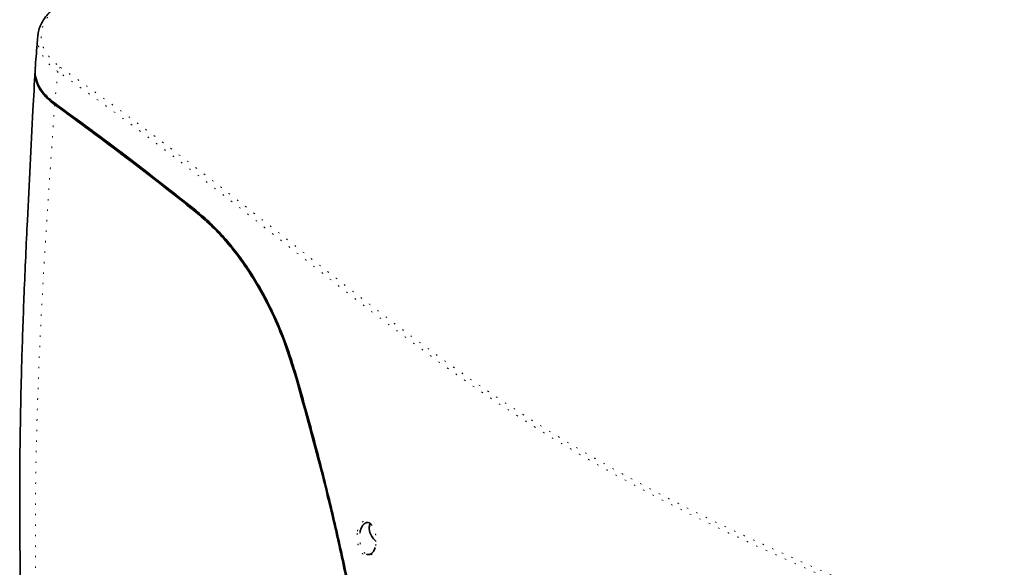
# Model space of a CAD drawing. Header units: millimetres. Extents: x 0 to 1118, y 0 to 864.
# Tile 90 of 250: x 113 to 182, y 689 to 727. Entities that reach past the tile are written whole.
import ezdxf

# ---------------------------------------------------------------- set-up
doc = ezdxf.new("R2010")
doc.units = ezdxf.units.MM
doc.linetypes.add('DOT2', pattern=[0.635, 0, -0.635])

msp = doc.modelspace()

# ---------------------------------------------------------------- linework, layer by layer
at = {"color": 7, "linetype": 'Continuous', "lineweight": 35}
for p, q in [((114.119, 726.144), (114.122, 726.169)), ((137.294, 691.816), (137.294, 691.765))]:
    msp.add_line(p, q, dxfattribs=at)
at = {"color": 7, "linetype": 'DOT2', "lineweight": 18}
for p, q in [((115.292, 721.394), (115.374, 721.443)), ((125.141, 713.9), (125.222, 713.948)), ((132.046, 702.679), (132.109, 702.716))]:
    msp.add_line(p, q, dxfattribs=at)
at = {"color": 7, "linetype": 'Continuous', "lineweight": 35, "flags": 128}
for points in [[(137.294, 691.816), (137.313, 691.98), (137.356, 692.091)], [(137.387, 692.072), (137.312, 691.918), (137.296, 691.709), (137.343, 691.47), (137.446, 691.228), (137.595, 691.008), (137.774, 690.833), (137.787, 690.824)]]:
    msp.add_lwpolyline(points, dxfattribs=at)
at = {"color": 7, "linetype": 'DOT2', "lineweight": 18}
msp.add_arc((115.866, 723.684), 0.359, 117.18952, 174.06985, dxfattribs=at)
at = {"color": 7, "linetype": 'Continuous', "lineweight": 35}
for points, knots in [([(115.761, 728.515), (115.669, 728.457), (115.415, 728.299), (115.067, 728.002), (114.716, 727.633), (114.438, 727.239), (114.241, 726.826), (114.129, 726.459), (114.115, 726.229), (114.11, 726.142)], [0, 0, 0, 0, 0.092721, 0.25516, 0.41855, 0.582206, 0.74336, 0.90267, 1, 1, 1, 1]), ([(114.102, 726.171), (114.087, 725.986), (114.028, 725.24), (113.968, 724.492), (113.922, 723.929)], [0, 0, 0, 0, 0.248781, 1, 1, 1, 1]), ([(115.292, 721.503), (115.086, 721.667), (114.674, 721.995), (114.242, 722.554), (113.985, 723.142), (113.884, 723.608), (113.929, 723.868), (113.939, 723.928)], [0, 0, 0, 0, 0.232862, 0.465723, 0.698586, 0.93145, 1, 1, 1, 1]), ([(113.925, 723.853), (113.922, 723.652), (113.917, 723.249), (114.13, 722.651), (114.508, 722.08), (114.926, 721.666), (115.216, 721.45), (115.292, 721.394)], [0, 0, 0, 0, 0.227088, 0.458188, 0.68879, 0.919391, 1, 1, 1, 1]), ([(113.916, 723.763), (113.868, 722.847), (113.684, 719.362), (113.41, 714.162), (113.151, 708.363), (112.989, 703.784), (112.888, 699.608), (112.84, 695.602), (112.842, 691.569), (112.893, 687.436), (112.997, 683.235), (113.114, 679.895), (113.203, 677.964), (113.228, 677.446)], [0, 0, 0, 0, 0.058228, 0.221553, 0.329876, 0.427419, 0.51419, 0.598199, 0.686698, 0.777168, 0.869891, 0.965085, 1, 1, 1, 1]), ([(125.153, 714.009), (123.552, 715.276), (120.349, 717.811), (116.978, 720.272), (115.292, 721.503)], [0, 0, 0, 0, 0.499849, 1, 1, 1, 1]), ([(115.292, 721.394), (116.975, 720.164), (120.342, 717.703), (123.541, 715.168), (125.141, 713.9)], [0, 0, 0, 0, 0.499817, 1, 1, 1, 1]), ([(125.141, 713.9), (125.499, 713.597), (126.217, 712.989), (127.201, 711.937), (128.097, 710.829), (128.907, 709.672), (129.67, 708.416), (130.488, 706.854), (131.322, 704.958), (131.803, 703.443), (132.046, 702.679)], [0, 0, 0, 0, 0.122687, 0.246563, 0.352618, 0.458675, 0.567783, 0.676892, 0.837232, 1, 1, 1, 1]), ([(132.109, 702.716), (131.95, 703.23), (131.632, 704.258), (131.052, 705.753), (130.396, 707.201), (129.669, 708.573), (128.885, 709.848), (128.046, 711.034), (127.148, 712.124), (126.181, 713.141), (125.503, 713.714), (125.153, 714.009)], [0, 0, 0, 0, 0.108502, 0.217001, 0.328588, 0.440172, 0.548707, 0.65724, 0.769086, 0.88093, 1, 1, 1, 1]), ([(132.046, 702.679), (132.699, 700.356), (133.759, 696.579), (135.007, 691.397), (135.616, 688.544), (135.913, 687.155)], [0, 0, 0, 0, 0.450653, 0.732669, 1, 1, 1, 1]), ([(135.972, 687.209), (135.696, 688.504), (135.145, 691.095), (134.214, 694.976), (133.213, 698.852), (132.477, 701.428), (132.109, 702.716)], [0, 0, 0, 0, 0.249653, 0.499442, 0.74965, 1, 1, 1, 1]), ([(137.417, 692.044), (137.38, 692.076), (137.287, 692.158), (137.115, 692.175), (136.926, 692.089), (136.764, 691.874), (136.679, 691.648), (136.656, 691.505), (136.652, 691.484)], [0, 0, 0, 0, 0.1246971, 0.319208, 0.5191943, 0.7320021, 0.9603546, 1, 1, 1, 1]), ([(137.108, 689.955), (137.146, 689.938), (137.245, 689.893), (137.414, 689.95), (137.591, 690.115), (137.669, 690.309), (137.707, 690.406)], [0, 0, 0, 0, 0.167686, 0.432474, 0.7161, 1, 1, 1, 1])]:
    msp.add_open_spline(points, degree=3, knots=knots, dxfattribs=at)
at = {"color": 7, "linetype": 'DOT2', "lineweight": 18}
for points, knots in [([(115.888, 728.513), (115.794, 728.45), (115.48, 728.24), (115.037, 727.84), (114.631, 727.304), (114.391, 726.736), (114.316, 726.152), (114.415, 725.57), (114.681, 725.006), (115.101, 724.472), (115.502, 724.159), (115.702, 724.003)], [0, 0, 0, 0, 0.050704, 0.169482, 0.288258, 0.406876, 0.525492, 0.64412, 0.762747, 0.881373, 1, 1, 1, 1]), ([(115.509, 723.721), (115.301, 723.884), (114.883, 724.21), (114.443, 724.767), (114.177, 725.354), (114.068, 725.82), (114.109, 726.082), (114.119, 726.144)], [0, 0, 0, 0, 0.232365, 0.464729, 0.697097, 0.929466, 1, 1, 1, 1]), ([(115.702, 724.003), (117.17, 722.952), (120.106, 720.851), (124.353, 717.628), (128.526, 714.372), (132.643, 711.092), (136.781, 707.82), (140.913, 704.66), (145.106, 701.644), (148.937, 699.112), (152.466, 696.979), (155.612, 695.206), (159.386, 693.222), (163.844, 691.065), (168.991, 688.75), (174.231, 686.504), (180.101, 684.045), (186.541, 681.327), (193.509, 678.315), (198.032, 676.218), (200.294, 675.169)], [0, 0, 0, 0, 0.058171, 0.116351, 0.174529, 0.232746, 0.290963, 0.349172, 0.403385, 0.457589, 0.49404, 0.530502, 0.566954, 0.621045, 0.675162, 0.729308, 0.783438, 0.855631, 0.927824, 1, 1, 1, 1]), ([(115.509, 723.721), (115.475, 723.369), (115.402, 722.63), (115.33, 721.891), (115.292, 721.503)], [0, 0, 0, 0, 0.4757672, 1, 1, 1, 1]), ([(200.136, 674.867), (198.445, 675.657), (195.062, 677.239), (189.877, 679.533), (184.635, 681.786), (179.358, 684.011), (174.08, 686.235), (168.843, 688.488), (163.692, 690.811), (159.24, 692.972), (155.475, 694.953), (152.348, 696.714), (148.818, 698.844), (144.959, 701.385), (141.585, 703.805), (138.437, 706.163), (135.49, 708.443), (131.826, 711.338), (127.993, 714.376), (123.934, 717.534), (119.798, 720.661), (116.939, 722.701), (115.509, 723.721)], [0, 0, 0, 0, 0.05408, 0.108184, 0.16233, 0.216482, 0.270555, 0.32466, 0.378759, 0.432948, 0.469158, 0.505378, 0.541587, 0.596184, 0.651016, 0.675561, 0.724653, 0.773752, 0.830295, 0.88684, 0.943408, 1, 1, 1, 1]), ([(115.292, 721.394), (115.019, 717.508), (114.61, 711.679), (114.204, 703.94), (114, 698.162), (113.917, 692.417), (113.963, 686.71), (114.124, 681.041), (114.315, 677.293), (114.411, 675.418)], [0, 0, 0, 0, 0.24952, 0.37431, 0.49913, 0.624223, 0.749371, 0.874666, 1, 1, 1, 1]), ([(136.447, 691.41), (136.455, 691.47), (136.48, 691.665), (136.577, 691.95), (136.755, 692.186), (136.966, 692.285), (137.185, 692.253), (137.396, 692.1), (137.58, 691.836), (137.718, 691.475), (137.78, 691.094), (137.779, 690.708), (137.716, 690.346), (137.573, 690.026), (137.378, 689.831), (137.165, 689.774), (136.953, 689.845), (136.757, 690.032), (136.589, 690.329), (136.471, 690.717), (136.426, 691.097), (136.442, 691.326), (136.447, 691.41)], [0, 0, 0, 0, 0.0250271, 0.0819131, 0.1352395, 0.1854953, 0.2343157, 0.2836025, 0.3349764, 0.3894426, 0.4470214, 0.487458, 0.5430172, 0.5987426, 0.6512942, 0.7004455, 0.7484986, 0.7979406, 0.8505191, 0.906762, 0.9656438, 1, 1, 1, 1]), ([(136.652, 691.484), (136.646, 691.452), (136.626, 691.347), (136.612, 691.099), (136.637, 690.756), (136.732, 690.402), (136.872, 690.139), (137.003, 689.985), (137.087, 689.961), (137.108, 689.955)], [0, 0, 0, 0, 0.0534687, 0.1746878, 0.3855545, 0.5819786, 0.7673436, 0.9406817, 1, 1, 1, 1])]:
    msp.add_open_spline(points, degree=3, knots=knots, dxfattribs=at)

doc.saveas('drawing.dxf')
